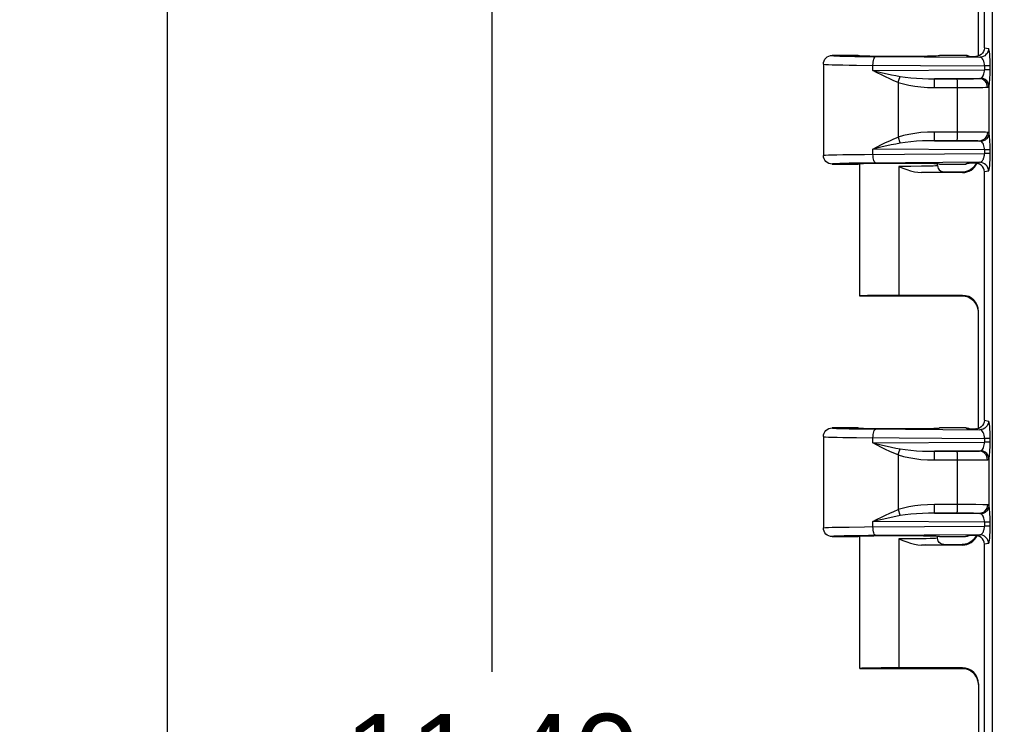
# Model space of a CAD drawing. Header units: inches. Extents: x 0 to 68, y 0 to 44.
# Tile 12 of 34: x 16.5 to 20.4, y 24.7 to 27.5. Entities that reach past the tile are written whole.
import ezdxf

# ---------------------------------------------------------------- set-up
doc = ezdxf.new("R2010")
doc.units = ezdxf.units.IN
doc.header["$LTSCALE"] = 3.74
doc.header["$MEASUREMENT"] = 0
doc.layers.get('0').update_dxf_attribs({"linetype": 'CONTINUOUS'})
doc.layers.add('DIM', color=7, linetype='CONTINUOUS')
doc.styles.get("Standard").update_dxf_attribs({"font": 'arial.ttf'})
doc.dimstyles.new('DIMSTYLE_2', dxfattribs={"dimtxt": 0.34, "dimasz": 0.4, "dimexe": 0.09, "dimexo": 0.07, "dimgap": 0.0425, "dimtad": 0, "dimtih": 1, "dimtoh": 1, "dimzin": 4, "dimdsep": 46, "dimtxsty": 'Standard', "dimblk": '_FILLED', "dimblk1": '_FILLED', "dimblk2": '_FILLED', "dimcen": 0.09, "dimadec": 3, "dimazin": 1, "dimtfac": 1, "dimtdec": 3, "dimtofl": 0, "dimtmove": 0, "dimatfit": 3, "dimldrblk": '_FILLED', "dimfxl": 0, "dimtolj": 1, "dimtzin": 4, "dimarcsym": 0})

# ---------------------------------------------------------------- blocks, each defined once
blk = doc.blocks.new('_FILLED')
at = {"color": 0, "linetype": 'ByBlock'}
blk.add_solid([(0, 0), (-1, 0.2), (-1, -0.2)], dxfattribs=at)
blk = doc.blocks.new('*D3')
at = {"layer": 'DIM', "color": 2, "linetype": 'Continuous'}
for p, q in [((21.4733, 29.9364), (16.7048, 29.9364)), ((17.0648, 29.9364), (17.0648, 24.2639)), ((17.0648, 17.9114), (17.0648, 23.5839)), ((21.4733, 17.9114), (16.7048, 17.9114))]:
    blk.add_line(p, q, dxfattribs=at)
at = {"layer": 'DIM', "color": 2, "linetype": 'Continuous', "xscale": 0.4, "yscale": 0.4, "zscale": 0.4}
for p, rotation in [((17.0648, 29.9364), 90), ((17.0648, 17.9114), 270)]:
    blk.add_blockref('_FILLED', p, dxfattribs=dict(at, rotation=rotation))
at = {"layer": 'DIM', "color": 2, "linetype": 'Continuous', "insert": (17.0648, 24.0939), "char_height": 0.34, "width": 1.188104, "attachment_point": 2, "line_spacing_factor": 0.9}
blk.add_mtext('12.02', dxfattribs=at)
blk = doc.blocks.new('*D6')
at = {"layer": 'DIM', "color": 2, "linetype": 'Continuous'}
for p, q in [((20.3261, 29.6262), (18.013, 29.6262)), ((18.373, 29.6262), (18.373, 24.911)), ((18.373, 18.2217), (18.373, 24.231)), ((20.3261, 18.2217), (18.013, 18.2217))]:
    blk.add_line(p, q, dxfattribs=at)
at = {"layer": 'DIM', "color": 2, "linetype": 'Continuous', "xscale": 0.4, "yscale": 0.4, "zscale": 0.4}
for p, rotation in [((18.373, 29.6262), 90), ((18.373, 18.2217), 270)]:
    blk.add_blockref('_FILLED', p, dxfattribs=dict(at, rotation=rotation))
at = {"layer": 'DIM', "color": 2, "linetype": 'Continuous', "insert": (18.373, 24.741), "char_height": 0.34, "width": 1.188104, "attachment_point": 2, "line_spacing_factor": 0.9}
blk.add_mtext('11.40', dxfattribs=at)

msp = doc.modelspace()

# ---------------------------------------------------------------- linework, layer by layer
at = {"color": 7, "linetype": 'Continuous'}
for p, q in [((20.3883, 29.3458), (20.3883, 18.502)), ((20.357, 27.4239), (20.357, 28.424)), ((20.3332, 27.3897), (20.3332, 27.8617)), ((20.357, 27.4239), (20.3733, 27.4206)), ((19.7107, 27.3711), (19.7139, 27.3771)), ((19.848, 27.3927), (19.743, 27.3927)), ((19.8352, 27.3891), (19.8894, 27.3885)), ((19.8894, 27.3885), (20.3385, 27.3856)), ((20.2807, 27.3927), (20.1755, 27.3927)), ((20.2875, 27.3893), (20.2807, 27.3927)), ((20.2875, 27.392), (20.2807, 27.3927)), ((20.2875, 27.3893), (20.3044, 27.3891)), ((20.3044, 27.3891), (20.3223, 27.3889)), ((20.325, 27.3884), (20.3223, 27.3889)), ((20.3372, 27.3924), (20.3295, 27.3897)), ((19.708, 27.3577), (19.7083, 27.3623)), ((19.708, 27.3577), (19.708, 26.9902)), ((19.7083, 27.3623), (19.7083, 27.3625)), ((19.7171, 27.3565), (19.7283, 27.356)), ((19.9079, 27.3321), (19.9079, 27.3533)), ((19.9079, 27.3321), (20.3571, 27.335)), ((19.9079, 27.3321), (19.9462, 27.3232)), ((20.3571, 27.3504), (20.3571, 27.335)), ((20.38, 27.3504), (20.3571, 27.3504)), ((20.38, 27.335), (20.3571, 27.335)), ((20.38, 27.335), (20.38, 27.3504)), ((20.0096, 27.2842), (20.0127, 27.2931)), ((20.0127, 27.2931), (20.0178, 27.3085)), ((20.3357, 27.2997), (20.1562, 27.2986)), ((20.1562, 27.2986), (20.2611, 27.2986)), ((20.1563, 27.2878), (20.1563, 27.2956)), ((20.2465, 27.2927), (20.2466, 27.2833)), ((20.2611, 27.2986), (20.2887, 27.2988)), ((20.2887, 27.2988), (20.3126, 27.2991)), ((20.0096, 27.2842), (20.0096, 27.0637)), ((20.1564, 27.2636), (20.286, 27.2637)), ((20.2466, 27.2833), (20.2466, 27.0843)), ((20.286, 27.2637), (20.3218, 27.2639)), ((20.3218, 27.2639), (20.3504, 27.2643)), ((20.3752, 27.2678), (20.3752, 27.0801)), ((20.1564, 27.0646), (20.1564, 27.0843)), ((20.286, 27.0842), (20.1564, 27.0843)), ((20.2466, 27.0843), (20.2466, 27.0653)), ((20.3218, 27.0839), (20.286, 27.0842)), ((19.9079, 26.9946), (19.9079, 27.0158)), ((20.3571, 27.0129), (19.9079, 27.0158)), ((20.2754, 27.0492), (20.1562, 27.0493)), ((20.1562, 27.0493), (20.3357, 27.0481)), ((20.3571, 27.0129), (20.3571, 26.9975)), ((20.38, 27.0129), (20.3571, 27.0129)), ((20.38, 26.9975), (20.38, 27.0129)), ((19.7083, 26.9856), (19.708, 26.9902)), ((19.7083, 26.9854), (19.7083, 26.9856)), ((19.717, 26.9913), (19.7282, 26.9919)), ((19.8125, 26.9937), (19.8739, 26.9944)), ((19.8739, 26.9944), (20.3571, 26.9975)), ((20.38, 26.9975), (20.3571, 26.9975)), ((19.743, 26.9552), (19.848, 26.9552)), ((19.8894, 26.9594), (19.8352, 26.9587)), ((19.8555, 26.424), (19.8555, 26.9552)), ((20.3385, 26.9623), (19.8894, 26.9594)), ((20.06, 26.946), (20.0118, 26.9458)), ((20.0118, 26.9458), (20.0118, 26.4266)), ((20.1036, 26.9464), (20.06, 26.946)), ((20.1604, 26.948), (20.151, 26.9475)), ((20.168, 26.9489), (20.168, 26.9552)), ((20.168, 26.9489), (20.1688, 26.9428)), ((20.1716, 26.936), (20.1751, 26.9315)), ((20.1755, 26.9552), (20.2807, 26.9552)), ((20.2807, 26.9552), (20.2875, 26.9586)), ((20.2875, 26.9559), (20.2807, 26.9552)), ((20.3104, 26.9589), (20.2875, 26.9586)), ((20.2963, 26.9301), (20.3012, 26.9328)), ((20.3126, 26.9418), (20.3028, 26.9338)), ((20.3223, 26.9589), (20.3104, 26.9589)), ((20.3207, 26.9517), (20.3126, 26.9418)), ((20.3186, 26.9488), (20.3221, 26.9539)), ((20.3245, 26.9589), (20.3207, 26.9517)), ((20.3221, 26.9539), (20.3248, 26.9588)), ((20.3223, 26.9589), (20.325, 26.9595)), ((20.325, 26.9595), (20.3358, 26.9617)), ((20.3372, 26.9554), (20.3295, 26.9581)), ((20.1186, 26.9214), (20.1029, 26.9212)), ((20.2682, 26.9212), (20.1029, 26.9212)), ((20.193, 26.9239), (20.2779, 26.9239)), ((20.2738, 26.9236), (20.2782, 26.9238)), ((20.3733, 26.9273), (20.357, 26.924)), ((20.357, 25.9239), (20.357, 26.924)), ((20.2779, 26.4239), (19.8554, 26.4239)), ((19.9412, 26.4263), (19.9017, 26.4259)), ((19.9872, 26.4266), (19.9412, 26.4263)), ((20.2682, 26.4266), (19.9872, 26.4266)), ((20.2738, 26.4243), (20.2782, 26.4241)), ((20.3207, 26.3962), (20.3267, 26.385)), ((20.3332, 25.8897), (20.3332, 26.3617)), ((20.357, 25.9239), (20.3733, 25.9206)), ((19.708, 25.8577), (19.7083, 25.8623)), ((19.7083, 25.8623), (19.7083, 25.8625)), ((19.7107, 25.8711), (19.7139, 25.8771)), ((19.848, 25.8927), (19.743, 25.8927)), ((19.8352, 25.8891), (19.8894, 25.8885)), ((19.8894, 25.8885), (20.3385, 25.8856)), ((20.2807, 25.8927), (20.1755, 25.8927)), ((20.2875, 25.8893), (20.2807, 25.8927)), ((20.2875, 25.892), (20.2807, 25.8927)), ((20.2875, 25.8893), (20.3044, 25.8891)), ((20.3044, 25.8891), (20.3223, 25.8889)), ((20.325, 25.8884), (20.3223, 25.8889)), ((20.3372, 25.8924), (20.3295, 25.8897)), ((19.708, 25.8577), (19.708, 25.4902)), ((19.7171, 25.8565), (19.7283, 25.856)), ((19.9079, 25.8321), (19.9079, 25.8533)), ((19.9079, 25.8321), (20.3571, 25.835)), ((19.9079, 25.8321), (19.9462, 25.8232)), ((20.3571, 25.8504), (20.3571, 25.835)), ((20.38, 25.8504), (20.3571, 25.8504)), ((20.38, 25.835), (20.3571, 25.835)), ((20.38, 25.835), (20.38, 25.8504)), ((20.0096, 25.7842), (20.0127, 25.7931)), ((20.0096, 25.7842), (20.0096, 25.5637)), ((20.0127, 25.7931), (20.0178, 25.8085)), ((20.3357, 25.7997), (20.1562, 25.7986)), ((20.1562, 25.7986), (20.2611, 25.7986)), ((20.1563, 25.7878), (20.1563, 25.7956)), ((20.2465, 25.7927), (20.2466, 25.7833)), ((20.2466, 25.7833), (20.2466, 25.5843)), ((20.2611, 25.7986), (20.2887, 25.7988)), ((20.2887, 25.7988), (20.3126, 25.7991)), ((20.1564, 25.7636), (20.286, 25.7637)), ((20.286, 25.7637), (20.3218, 25.7639)), ((20.3218, 25.7639), (20.3504, 25.7643)), ((20.3752, 25.7678), (20.3752, 25.5801)), ((20.1564, 25.5646), (20.1564, 25.5843)), ((20.286, 25.5842), (20.1564, 25.5843)), ((20.2466, 25.5843), (20.2466, 25.5653)), ((20.3218, 25.5839), (20.286, 25.5842)), ((20.2754, 25.5492), (20.1562, 25.5493)), ((20.1562, 25.5493), (20.3357, 25.5481)), ((19.9079, 25.4946), (19.9079, 25.5158)), ((20.3571, 25.5129), (19.9079, 25.5158)), ((20.3571, 25.5129), (20.3571, 25.4975)), ((20.38, 25.5129), (20.3571, 25.5129)), ((20.38, 25.4975), (20.38, 25.5129)), ((19.7083, 25.4856), (19.708, 25.4902)), ((19.7083, 25.4854), (19.7083, 25.4856)), ((19.717, 25.4913), (19.7282, 25.4919)), ((19.8125, 25.4937), (19.8739, 25.4944)), ((19.8739, 25.4944), (20.3571, 25.4975)), ((20.38, 25.4975), (20.3571, 25.4975)), ((19.743, 25.4552), (19.848, 25.4552)), ((19.8894, 25.4594), (19.8352, 25.4587)), ((19.8555, 24.924), (19.8555, 25.4552)), ((20.3385, 25.4623), (19.8894, 25.4594)), ((20.06, 25.446), (20.0118, 25.4458)), ((20.0118, 25.4458), (20.0118, 24.9266)), ((20.1036, 25.4464), (20.06, 25.446)), ((20.1604, 25.448), (20.151, 25.4475)), ((20.168, 25.4489), (20.168, 25.4552)), ((20.1755, 25.4552), (20.2807, 25.4552)), ((20.193, 25.4239), (20.2779, 25.4239)), ((20.2807, 25.4552), (20.2875, 25.4586)), ((20.2875, 25.4559), (20.2807, 25.4552)), ((20.3104, 25.4589), (20.2875, 25.4586)), ((20.2963, 25.4301), (20.3012, 25.4328)), ((20.3126, 25.4418), (20.3028, 25.4338)), ((20.3223, 25.4589), (20.3104, 25.4589)), ((20.3207, 25.4517), (20.3126, 25.4418)), ((20.3186, 25.4488), (20.3221, 25.4539)), ((20.3245, 25.4589), (20.3207, 25.4517)), ((20.3221, 25.4539), (20.3248, 25.4588)), ((20.3223, 25.4589), (20.325, 25.4595)), ((20.325, 25.4595), (20.3358, 25.4617)), ((20.3372, 25.4554), (20.3295, 25.4581)), ((20.3733, 25.4273), (20.357, 25.424)), ((20.357, 24.4239), (20.357, 25.424)), ((20.1186, 25.4214), (20.1029, 25.4212)), ((20.2682, 25.4212), (20.1029, 25.4212)), ((20.2738, 25.4236), (20.2782, 25.4238)), ((19.8555, 24.9239), (20.2779, 24.9239)), ((19.9412, 24.9263), (19.9017, 24.9259)), ((19.9872, 24.9266), (19.9412, 24.9263)), ((20.2682, 24.9266), (19.9872, 24.9266)), ((20.2739, 24.9243), (20.2782, 24.9241)), ((20.3207, 24.8962), (20.3267, 24.885)), ((20.3332, 24.8617), (20.3332, 24.3897))]:
    msp.add_line(p, q, dxfattribs=at)
for points in [[(20.357, 27.4239), (20.356, 27.4159), (20.3535, 27.4087), (20.3493, 27.402), (20.3437, 27.3965), (20.3372, 27.3924)], [(20.3733, 27.4206), (20.3727, 27.4138), (20.3707, 27.4072), (20.3674, 27.4012), (20.3631, 27.3959), (20.3579, 27.3915), (20.3518, 27.3883), (20.3453, 27.3863), (20.3385, 27.3856)], [(20.38, 27.3504), (20.3799, 27.3631), (20.3795, 27.3753), (20.379, 27.3873), (20.3782, 27.3982), (20.3771, 27.4074), (20.376, 27.4145), (20.3747, 27.4189), (20.3733, 27.4206)], [(19.7083, 27.3625), (19.7087, 27.3645), (19.7107, 27.3711)], [(19.7139, 27.3771), (19.7183, 27.3824), (19.7235, 27.3868), (19.7296, 27.39), (19.7362, 27.392), (19.743, 27.3927)], [(19.743, 27.3927), (19.745, 27.3921), (19.7509, 27.3915), (19.7608, 27.391), (19.7743, 27.3905), (19.7915, 27.39), (19.8118, 27.3895), (19.8352, 27.3891)], [(19.9079, 27.3533), (19.9081, 27.3599), (19.9088, 27.3663), (19.9099, 27.3722), (19.9113, 27.3774), (19.9131, 27.3819), (19.9152, 27.3853), (19.9174, 27.3874), (19.9198, 27.3883)], [(20.2963, 27.389), (20.2941, 27.39), (20.2875, 27.392)], [(20.3223, 27.3889), (20.3235, 27.389), (20.3247, 27.389), (20.326, 27.3892), (20.3272, 27.3893), (20.3284, 27.3895), (20.3295, 27.3897)], [(20.3571, 27.3504), (20.3566, 27.3571), (20.3556, 27.3635), (20.354, 27.3693), (20.3518, 27.3745), (20.3491, 27.3789), (20.3459, 27.3824), (20.3424, 27.3847), (20.3385, 27.3856)], [(19.708, 27.3577), (19.7103, 27.3571), (19.7171, 27.3565)], [(19.7283, 27.356), (19.7437, 27.3555), (19.7631, 27.355), (19.7861, 27.3545), (19.8126, 27.3541), (19.842, 27.3538), (20.3571, 27.3504)], [(20.0096, 27.2842), (19.9926, 27.291), (19.9757, 27.2984), (19.9589, 27.3062), (19.942, 27.3144), (19.925, 27.3231), (19.9079, 27.3321)], [(20.3436, 27.3013), (20.3465, 27.3035), (20.3491, 27.3065), (20.3515, 27.3102), (20.3534, 27.3145), (20.355, 27.3192), (20.3561, 27.3243), (20.3568, 27.3296), (20.3571, 27.335)], [(20.3752, 27.2678), (20.3762, 27.2721), (20.3772, 27.278), (20.378, 27.2855), (20.3787, 27.2943), (20.3793, 27.3039), (20.3797, 27.3141), (20.3799, 27.3244), (20.38, 27.335)], [(19.9462, 27.3232), (19.9646, 27.3191), (19.9826, 27.3153), (20.0004, 27.3117), (20.0178, 27.3085)], [(20.0178, 27.3085), (20.0382, 27.3054), (20.0599, 27.3028), (20.083, 27.3009), (20.107, 27.2996), (20.1313, 27.2988), (20.1562, 27.2986)], [(20.1563, 27.2956), (20.1562, 27.2978), (20.1562, 27.2986)], [(20.2464, 27.2986), (20.2464, 27.2979), (20.2464, 27.2959), (20.2465, 27.2927)], [(20.3126, 27.2991), (20.3222, 27.2993), (20.3299, 27.2995), (20.3374, 27.2998)], [(20.3689, 27.2648), (20.3683, 27.2715), (20.3664, 27.2779), (20.3635, 27.2838), (20.3595, 27.289), (20.3545, 27.2935), (20.3487, 27.2969), (20.3424, 27.299), (20.3357, 27.2997)], [(20.3374, 27.2998), (20.3389, 27.3), (20.3403, 27.3002), (20.3415, 27.3005), (20.3426, 27.3008), (20.3436, 27.3013)], [(20.3752, 27.2678), (20.374, 27.2757), (20.3709, 27.2833), (20.3661, 27.29), (20.3597, 27.2954), (20.3519, 27.2994), (20.3436, 27.3013)], [(20.0096, 27.2842), (20.0304, 27.278), (20.0526, 27.273), (20.0762, 27.269), (20.1013, 27.2661), (20.128, 27.2643), (20.1564, 27.2636)], [(20.1564, 27.2636), (20.1564, 27.2703), (20.1563, 27.2878)], [(20.3504, 27.2643), (20.361, 27.2645), (20.3689, 27.2648)], [(20.3689, 27.2648), (20.3705, 27.2649), (20.3719, 27.2652), (20.373, 27.2656), (20.3739, 27.2662), (20.3747, 27.2669), (20.3752, 27.2678)], [(19.9079, 27.0158), (19.925, 27.0248), (19.942, 27.0335), (19.9588, 27.0417), (19.9756, 27.0495), (19.9926, 27.0568), (20.0096, 27.0637)], [(20.1564, 27.0843), (20.1281, 27.0836), (20.1014, 27.0818), (20.0764, 27.0789), (20.0527, 27.0749), (20.0305, 27.0699), (20.0096, 27.0637)], [(20.0096, 27.0637), (20.0167, 27.0427), (20.0178, 27.0394)], [(20.1562, 27.0493), (20.1562, 27.05), (20.1562, 27.052), (20.1563, 27.0552), (20.1564, 27.0646)], [(20.2466, 27.0653), (20.2465, 27.0557), (20.2464, 27.0523), (20.2464, 27.0501), (20.2464, 27.0493)], [(20.3689, 27.0831), (20.361, 27.0834), (20.3504, 27.0836), (20.3218, 27.0839)], [(20.3689, 27.0831), (20.3682, 27.0763), (20.3663, 27.0697), (20.3632, 27.0637), (20.3591, 27.0584), (20.3541, 27.0541), (20.3484, 27.0509), (20.3422, 27.0488), (20.3357, 27.0481)], [(20.3752, 27.0801), (20.374, 27.072), (20.3707, 27.0643), (20.3658, 27.0576), (20.3594, 27.0522), (20.3517, 27.0484), (20.3436, 27.0466)], [(20.3752, 27.0801), (20.3747, 27.081), (20.3739, 27.0817), (20.373, 27.0823), (20.3719, 27.0827), (20.3705, 27.083), (20.3689, 27.0831)], [(20.38, 27.0129), (20.3799, 27.0238), (20.3797, 27.0342), (20.3793, 27.0443), (20.3787, 27.0537), (20.378, 27.0623), (20.3772, 27.0698), (20.3762, 27.0757), (20.3752, 27.0801)], [(20.0178, 27.0394), (19.9998, 27.036), (19.9818, 27.0324), (19.9637, 27.0285), (19.9455, 27.0245), (19.9079, 27.0158)], [(20.1562, 27.0493), (20.1314, 27.0491), (20.1071, 27.0483), (20.0831, 27.047), (20.06, 27.045), (20.0383, 27.0425), (20.0178, 27.0394)], [(20.3298, 27.0484), (20.3221, 27.0486), (20.3125, 27.0488), (20.3014, 27.0489), (20.2754, 27.0492)], [(20.3436, 27.0466), (20.3426, 27.047), (20.3415, 27.0474), (20.3403, 27.0477), (20.3389, 27.0479), (20.3374, 27.0481), (20.3298, 27.0484)], [(20.3571, 27.0129), (20.3568, 27.0184), (20.3561, 27.0238), (20.355, 27.0288), (20.3534, 27.0335), (20.3515, 27.0377), (20.3492, 27.0414), (20.3466, 27.0444), (20.3436, 27.0466)], [(19.708, 26.9902), (19.7103, 26.9908), (19.717, 26.9913)], [(19.743, 26.9552), (19.7362, 26.9559), (19.7296, 26.9579), (19.7236, 26.9611), (19.7183, 26.9654), (19.7139, 26.9707), (19.7107, 26.9768), (19.7087, 26.9834), (19.7083, 26.9854)], [(19.7282, 26.9919), (19.7436, 26.9924), (19.7629, 26.9929), (19.786, 26.9933), (19.8125, 26.9937)], [(19.9198, 26.9596), (19.9176, 26.9604), (19.9154, 26.9623), (19.9134, 26.9655), (19.9116, 26.9697), (19.9101, 26.9749), (19.9089, 26.981), (19.9081, 26.9876), (19.9079, 26.9946)], [(20.3385, 26.9623), (20.341, 26.9627), (20.3433, 26.9637), (20.3456, 26.9652), (20.3476, 26.9671), (20.3495, 26.9694), (20.3511, 26.972), (20.3526, 26.9749), (20.3538, 26.978), (20.3548, 26.9811), (20.3557, 26.9844), (20.3563, 26.9876), (20.3567, 26.9909), (20.357, 26.9942), (20.3571, 26.9975)], [(20.3733, 26.9273), (20.3747, 26.9288), (20.3759, 26.933), (20.3771, 26.9401), (20.3781, 26.9494), (20.3789, 26.9605), (20.3795, 26.9727), (20.3799, 26.9849), (20.38, 26.9975)], [(19.8352, 26.9587), (19.8118, 26.9583), (19.7914, 26.9579), (19.7743, 26.9574), (19.7608, 26.9569), (19.7509, 26.9563), (19.745, 26.9558), (19.743, 26.9552)], [(20.0118, 26.9458), (20.0282, 26.9391), (20.0442, 26.9334), (20.0597, 26.9284), (20.0746, 26.9246), (20.089, 26.9222), (20.1029, 26.9212)], [(20.151, 26.9475), (20.1382, 26.9471), (20.1222, 26.9467), (20.1036, 26.9464)], [(20.168, 26.9489), (20.1661, 26.9485), (20.1604, 26.948)], [(20.1688, 26.9428), (20.1712, 26.9368), (20.1716, 26.936)], [(20.1751, 26.9315), (20.1802, 26.9275), (20.1864, 26.9248), (20.193, 26.9239)], [(20.3028, 26.9338), (20.2915, 26.9277), (20.2793, 26.924), (20.2667, 26.9228)], [(20.2963, 26.9589), (20.2941, 26.9579), (20.2875, 26.9559)], [(20.3012, 26.9328), (20.3059, 26.9361), (20.3105, 26.9398)], [(20.3105, 26.9398), (20.3147, 26.9441), (20.3186, 26.9488)], [(20.3295, 26.9581), (20.3284, 26.9584), (20.3272, 26.9586), (20.326, 26.9587), (20.3248, 26.9588), (20.3235, 26.9589), (20.3223, 26.9589)], [(20.357, 26.924), (20.356, 26.932), (20.3535, 26.9393), (20.3493, 26.9459), (20.3437, 26.9514), (20.3372, 26.9554)], [(20.3733, 26.9273), (20.3727, 26.9341), (20.3707, 26.9407), (20.3675, 26.9467), (20.3631, 26.952), (20.3578, 26.9563), (20.3518, 26.9596), (20.3453, 26.9616), (20.3385, 26.9623)], [(20.2667, 26.9228), (20.267, 26.923), (20.2683, 26.9232), (20.2705, 26.9234), (20.2738, 26.9236)], [(20.2757, 26.9236), (20.2751, 26.9235), (20.2747, 26.9235)], [(20.2752, 26.9236), (20.2767, 26.9237), (20.2791, 26.9241), (20.2827, 26.9249)], [(20.2827, 26.9249), (20.287, 26.9262), (20.2916, 26.9278), (20.2963, 26.9301)], [(19.9017, 26.4259), (19.8858, 26.4255), (19.873, 26.4252), (19.8635, 26.4248), (19.8577, 26.4244), (19.8555, 26.4239)], [(20.2667, 26.4251), (20.267, 26.4249), (20.2682, 26.4247), (20.2705, 26.4245), (20.2738, 26.4243)], [(20.2667, 26.4251), (20.2793, 26.4238), (20.2915, 26.4201), (20.3028, 26.4141)], [(20.2984, 26.4167), (20.2931, 26.4194), (20.2881, 26.4214), (20.2835, 26.4227), (20.2797, 26.4236), (20.277, 26.4241), (20.2754, 26.4243)], [(20.3305, 26.3723), (20.3285, 26.3799), (20.3258, 26.3871), (20.3223, 26.3936), (20.3182, 26.3996), (20.3137, 26.4049), (20.3088, 26.4095), (20.3037, 26.4134), (20.2984, 26.4167)], [(20.3028, 26.4141), (20.3126, 26.406), (20.3207, 26.3962)], [(20.3267, 26.385), (20.3304, 26.3728), (20.3316, 26.3601)], [(20.357, 25.9239), (20.356, 25.9159), (20.3535, 25.9087), (20.3493, 25.902), (20.3437, 25.8965), (20.3372, 25.8924)], [(20.3733, 25.9206), (20.3727, 25.9138), (20.3707, 25.9072), (20.3674, 25.9012), (20.3631, 25.8959), (20.3579, 25.8915), (20.3518, 25.8883), (20.3453, 25.8863), (20.3385, 25.8856)], [(20.38, 25.8504), (20.3799, 25.8631), (20.3795, 25.8753), (20.379, 25.8873), (20.3782, 25.8982), (20.3771, 25.9074), (20.376, 25.9145), (20.3747, 25.9189), (20.3733, 25.9206)], [(19.7083, 25.8625), (19.7087, 25.8645), (19.7107, 25.8711)], [(19.7139, 25.8771), (19.7183, 25.8824), (19.7235, 25.8868), (19.7296, 25.89), (19.7362, 25.892), (19.743, 25.8927)], [(19.743, 25.8927), (19.745, 25.8921), (19.7509, 25.8915), (19.7608, 25.891), (19.7743, 25.8905), (19.7915, 25.89), (19.8118, 25.8895), (19.8352, 25.8891)], [(19.9079, 25.8533), (19.9081, 25.8599), (19.9088, 25.8663), (19.9099, 25.8722), (19.9113, 25.8774), (19.9131, 25.8819), (19.9152, 25.8853), (19.9174, 25.8874), (19.9198, 25.8883)], [(20.2963, 25.889), (20.2941, 25.89), (20.2875, 25.892)], [(20.3223, 25.8889), (20.3235, 25.889), (20.3247, 25.889), (20.326, 25.8892), (20.3272, 25.8893), (20.3284, 25.8895), (20.3295, 25.8897)], [(20.3571, 25.8504), (20.3566, 25.8571), (20.3556, 25.8635), (20.354, 25.8693), (20.3518, 25.8745), (20.3491, 25.8789), (20.3459, 25.8824), (20.3424, 25.8847), (20.3385, 25.8856)], [(19.708, 25.8577), (19.7103, 25.8571), (19.7171, 25.8565)], [(19.7283, 25.856), (19.7437, 25.8555), (19.7631, 25.855), (19.7861, 25.8545), (19.8126, 25.8541), (19.842, 25.8538), (20.3571, 25.8504)], [(20.0096, 25.7842), (19.9926, 25.791), (19.9757, 25.7984), (19.9589, 25.8062), (19.942, 25.8144), (19.925, 25.8231), (19.9079, 25.8321)], [(19.9462, 25.8232), (19.9646, 25.8191), (19.9826, 25.8153), (20.0004, 25.8117), (20.0178, 25.8085)], [(20.3436, 25.8013), (20.3465, 25.8035), (20.3491, 25.8065), (20.3515, 25.8102), (20.3535, 25.8145), (20.355, 25.8192), (20.3561, 25.8243), (20.3568, 25.8296), (20.3571, 25.835)], [(20.3752, 25.7678), (20.3762, 25.7721), (20.3772, 25.778), (20.378, 25.7855), (20.3787, 25.7943), (20.3793, 25.8039), (20.3797, 25.8141), (20.3799, 25.8244), (20.38, 25.835)], [(20.0096, 25.7842), (20.0304, 25.778), (20.0526, 25.773), (20.0762, 25.769), (20.1013, 25.7661), (20.128, 25.7643), (20.1564, 25.7636)], [(20.0178, 25.8085), (20.0382, 25.8054), (20.0599, 25.8028), (20.083, 25.8009), (20.107, 25.7996), (20.1313, 25.7988), (20.1562, 25.7986)], [(20.1563, 25.7956), (20.1562, 25.7978), (20.1562, 25.7986)], [(20.1564, 25.7636), (20.1564, 25.7703), (20.1563, 25.7878)], [(20.2464, 25.7986), (20.2464, 25.7979), (20.2464, 25.7959), (20.2465, 25.7927)], [(20.3126, 25.7991), (20.3222, 25.7993), (20.3299, 25.7995), (20.3374, 25.7998)], [(20.3689, 25.7648), (20.3683, 25.7715), (20.3664, 25.7779), (20.3635, 25.7838), (20.3595, 25.789), (20.3545, 25.7935), (20.3487, 25.7969), (20.3424, 25.799), (20.3357, 25.7997)], [(20.3374, 25.7998), (20.3389, 25.8), (20.3403, 25.8002), (20.3415, 25.8005), (20.3426, 25.8008), (20.3436, 25.8013)], [(20.3752, 25.7678), (20.374, 25.7757), (20.3709, 25.7833), (20.3661, 25.79), (20.3597, 25.7954), (20.3519, 25.7994), (20.3436, 25.8013)], [(20.3504, 25.7643), (20.361, 25.7645), (20.3689, 25.7648)], [(20.3689, 25.7648), (20.3705, 25.7649), (20.3719, 25.7652), (20.373, 25.7656), (20.3739, 25.7662), (20.3747, 25.7669), (20.3752, 25.7678)], [(20.1564, 25.5843), (20.1281, 25.5836), (20.1014, 25.5818), (20.0764, 25.5789), (20.0527, 25.5749), (20.0305, 25.5699), (20.0096, 25.5637)], [(20.3689, 25.5831), (20.361, 25.5834), (20.3504, 25.5836), (20.3218, 25.5839)], [(20.3689, 25.5831), (20.3682, 25.5763), (20.3663, 25.5697), (20.3632, 25.5637), (20.3591, 25.5584), (20.3541, 25.5541), (20.3484, 25.5509), (20.3422, 25.5488), (20.3357, 25.5481)], [(20.3752, 25.5801), (20.3747, 25.581), (20.3739, 25.5817), (20.373, 25.5823), (20.3719, 25.5827), (20.3705, 25.583), (20.3689, 25.5831)], [(19.9079, 25.5158), (19.925, 25.5248), (19.942, 25.5335), (19.9588, 25.5417), (19.9756, 25.5495), (19.9926, 25.5568), (20.0096, 25.5637)], [(20.0096, 25.5637), (20.0167, 25.5427), (20.0178, 25.5394)], [(20.1562, 25.5493), (20.1314, 25.5491), (20.1071, 25.5483), (20.0831, 25.547), (20.06, 25.545), (20.0383, 25.5425), (20.0178, 25.5394)], [(20.1562, 25.5493), (20.1562, 25.55), (20.1562, 25.552), (20.1563, 25.5552), (20.1564, 25.5646)], [(20.2466, 25.5653), (20.2465, 25.5557), (20.2464, 25.5523), (20.2464, 25.5501), (20.2464, 25.5493)], [(20.3298, 25.5484), (20.3221, 25.5486), (20.3125, 25.5488), (20.3014, 25.5489), (20.2754, 25.5492)], [(20.3436, 25.5466), (20.3426, 25.547), (20.3415, 25.5474), (20.3403, 25.5477), (20.3389, 25.5479), (20.3374, 25.5481), (20.3298, 25.5484)], [(20.3752, 25.5801), (20.374, 25.572), (20.3707, 25.5643), (20.3658, 25.5576), (20.3594, 25.5522), (20.3517, 25.5484), (20.3436, 25.5466)], [(20.3571, 25.5129), (20.3568, 25.5184), (20.3561, 25.5238), (20.355, 25.5288), (20.3534, 25.5335), (20.3515, 25.5377), (20.3492, 25.5414), (20.3466, 25.5444), (20.3436, 25.5466)], [(20.38, 25.5129), (20.3799, 25.5238), (20.3797, 25.5342), (20.3793, 25.5443), (20.3787, 25.5537), (20.378, 25.5623), (20.3772, 25.5698), (20.3762, 25.5757), (20.3752, 25.5801)], [(20.0178, 25.5394), (19.9998, 25.536), (19.9818, 25.5324), (19.9637, 25.5285), (19.9455, 25.5245), (19.9079, 25.5158)], [(19.708, 25.4902), (19.7103, 25.4908), (19.717, 25.4913)], [(19.743, 25.4552), (19.7362, 25.4559), (19.7296, 25.4579), (19.7236, 25.4611), (19.7183, 25.4654), (19.7139, 25.4707), (19.7107, 25.4768), (19.7087, 25.4834), (19.7083, 25.4854)], [(19.7282, 25.4919), (19.7436, 25.4924), (19.7629, 25.4929), (19.786, 25.4933), (19.8125, 25.4937)], [(19.9198, 25.4596), (19.9176, 25.4604), (19.9154, 25.4623), (19.9134, 25.4655), (19.9116, 25.4697), (19.9101, 25.4749), (19.9089, 25.481), (19.9081, 25.4876), (19.9079, 25.4946)], [(20.3385, 25.4623), (20.341, 25.4627), (20.3433, 25.4637), (20.3456, 25.4652), (20.3476, 25.4671), (20.3495, 25.4694), (20.3511, 25.472), (20.3526, 25.4749), (20.3538, 25.478), (20.3548, 25.4811), (20.3557, 25.4844), (20.3563, 25.4876), (20.3567, 25.4909), (20.357, 25.4942), (20.3571, 25.4975)], [(20.3733, 25.4273), (20.3747, 25.4288), (20.3759, 25.433), (20.3771, 25.4401), (20.3781, 25.4494), (20.3789, 25.4605), (20.3795, 25.4727), (20.3799, 25.4849), (20.38, 25.4975)], [(19.8352, 25.4587), (19.8118, 25.4583), (19.7914, 25.4579), (19.7743, 25.4574), (19.7608, 25.4569), (19.7509, 25.4563), (19.745, 25.4558), (19.743, 25.4552)], [(20.0118, 25.4458), (20.0282, 25.4391), (20.0442, 25.4334), (20.0597, 25.4284), (20.0746, 25.4246), (20.089, 25.4222), (20.1029, 25.4212)], [(20.151, 25.4475), (20.1382, 25.4471), (20.1222, 25.4467), (20.1036, 25.4464)], [(20.168, 25.4489), (20.1661, 25.4485), (20.1604, 25.448)], [(20.1716, 25.436), (20.1712, 25.4368), (20.1688, 25.4428), (20.168, 25.4489)], [(20.193, 25.4239), (20.1863, 25.4248), (20.1802, 25.4275), (20.175, 25.4315), (20.1716, 25.436)], [(20.3028, 25.4338), (20.2915, 25.4277), (20.2793, 25.424), (20.2667, 25.4228)], [(20.2752, 25.4236), (20.2767, 25.4237), (20.2791, 25.4241), (20.2827, 25.4249)], [(20.2827, 25.4249), (20.287, 25.4262), (20.2916, 25.4278), (20.2963, 25.4301)], [(20.2963, 25.4589), (20.2941, 25.4579), (20.2875, 25.4559)], [(20.3012, 25.4328), (20.3059, 25.4361), (20.3105, 25.4398)], [(20.3105, 25.4398), (20.3147, 25.4441), (20.3186, 25.4488)], [(20.3295, 25.4581), (20.3284, 25.4584), (20.3272, 25.4586), (20.326, 25.4587), (20.3248, 25.4588), (20.3235, 25.4589), (20.3223, 25.4589)], [(20.357, 25.424), (20.356, 25.432), (20.3535, 25.4393), (20.3493, 25.4459), (20.3437, 25.4514), (20.3372, 25.4554)], [(20.3733, 25.4273), (20.3727, 25.4341), (20.3707, 25.4407), (20.3675, 25.4467), (20.3631, 25.452), (20.3578, 25.4563), (20.3518, 25.4596), (20.3453, 25.4616), (20.3385, 25.4623)], [(20.2667, 25.4228), (20.267, 25.423), (20.2683, 25.4232), (20.2705, 25.4234), (20.2738, 25.4236)], [(20.2757, 25.4236), (20.2751, 25.4235), (20.2747, 25.4235)], [(19.9017, 24.9259), (19.8858, 24.9255), (19.873, 24.9252), (19.8635, 24.9248), (19.8577, 24.9244), (19.8555, 24.9239)], [(20.2667, 24.9251), (20.2669, 24.9249), (20.2682, 24.9247), (20.2705, 24.9245), (20.2739, 24.9243)], [(20.2667, 24.9251), (20.2793, 24.9238), (20.2915, 24.9201), (20.3028, 24.9141)], [(20.2984, 24.9167), (20.2931, 24.9194), (20.288, 24.9214), (20.2835, 24.9228), (20.2797, 24.9236), (20.277, 24.9241), (20.2754, 24.9243)], [(20.3305, 24.8723), (20.3285, 24.8799), (20.3257, 24.8871), (20.3223, 24.8937), (20.3182, 24.8996), (20.3137, 24.9049), (20.3088, 24.9095), (20.3036, 24.9135), (20.2984, 24.9167)], [(20.3028, 24.9141), (20.3126, 24.906), (20.3207, 24.8962)], [(20.3267, 24.885), (20.3304, 24.8728), (20.3316, 24.8601)]]:
    msp.add_lwpolyline(points, dxfattribs=at)
for centre, major_axis, ratio, start_param, end_param in [((20.0118, 27.3927), (0.1638, 0), 0.017455, -3.141593, 0), ((20.0118, 26.9552), (0.1638, 0), 0.017455, 0, 3.141593), ((20.2682, 26.9862), (-0.046, 0.046), 0.999695, 8.639532, 9.769679), ((20.2682, 26.3616), (-0.046, -0.046), 0.999695, 2.356347, 3.926839), ((20.0118, 25.8927), (0.1638, 0), 0.017455, -3.141593, 0), ((20.0118, 25.4552), (0.1638, 0), 0.017455, 0, 3.141593), ((20.2682, 25.4862), (-0.046, 0.046), 0.999695, 8.639532, 9.769679), ((20.2682, 24.8616), (-0.046, -0.046), 0.999695, 2.356347, 3.926839)]:
    msp.add_ellipse(centre, major_axis=major_axis, ratio=ratio, start_param=start_param, end_param=end_param, dxfattribs=at)

# ---------------------------------------------------------------- dimensions: what is measured, and where the dimension line sits
at = {"layer": 'DIM', "color": 2, "linetype": 'Continuous'}
for base, p1, p2, angle, picture, middle in [((17.0647836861, 17.9114373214), (21.5432990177, 29.9364373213), (21.5432990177, 17.9114373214), 270, '*D3', (17.0773342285, 23.922041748)), ((18.373, 29.6262), (20.3961, 18.2217), (20.3961, 29.6262), 90, '*D6', (18.3875, 24.5691))]:
    dim = msp.add_linear_dim(base=base, p1=p1, p2=p2, angle=angle, dimstyle='DIMSTYLE_2', dxfattribs=at)
    dim.commit()
    dim.dimension.update_dxf_attribs({"geometry": picture, "text_midpoint": middle, "dimtype": 160})

doc.saveas('drawing.dxf')
